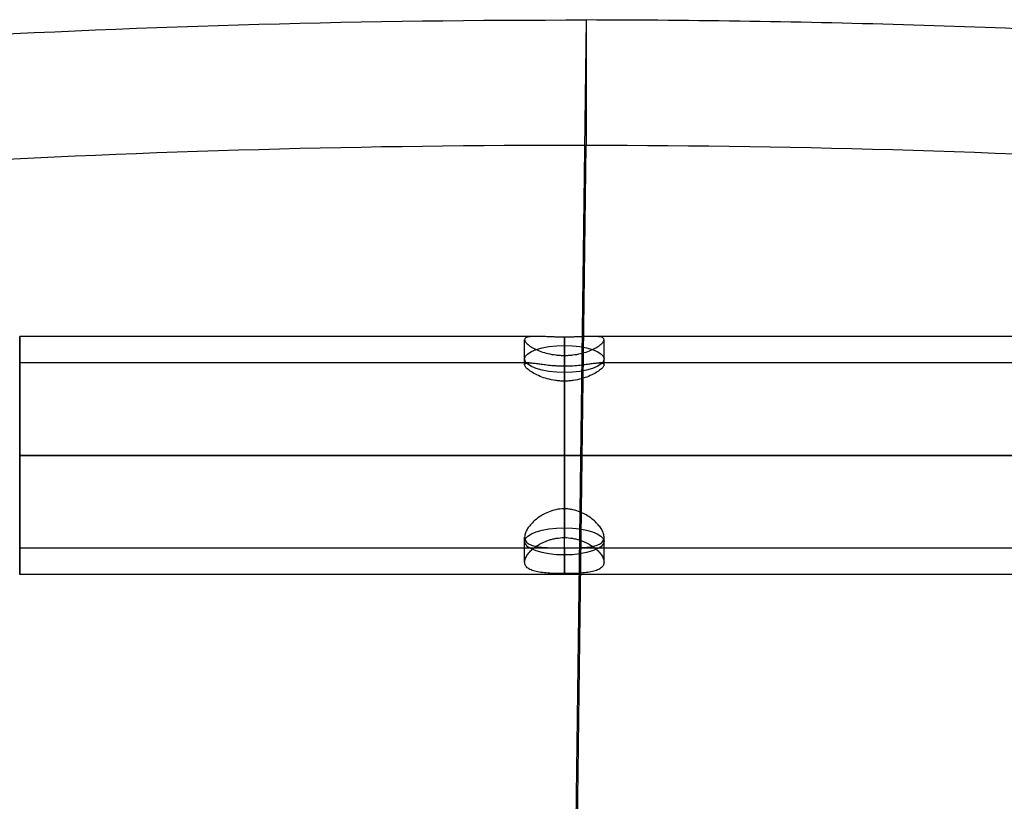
# Model space of a CAD drawing. Header units: millimetres. Extents: x -312 to 352, y -263 to 368.
# Tile 37 of 40: x -21 to 53, y 309 to 368. Entities that reach past the tile are written whole.
import ezdxf

# ---------------------------------------------------------------- set-up
doc = ezdxf.new("R2010")
doc.units = ezdxf.units.MM
doc.header["$MEASUREMENT"] = 0
doc.layers.add('Lean 4', color=7, linetype='Continuous', true_color=0xac69b9)
doc.layers.add('Legs', color=7, linetype='Continuous', true_color=0x5b5aa2)

msp = doc.modelspace()

# ---------------------------------------------------------------- linework, layer by layer
at = {"layer": 'Lean 4'}
for p, q in [((21.648, 367.898, 685.241), (20.872, 307.33, 509.339)), ((21.648, 367.898, 685.241), (20.872, 307.33, 509.339)), ((21.648, 367.898, 685.241), (21.648, 358.442, 688.497)), ((19.98, 228.216, 310.293), (21.648, 358.442, 688.497)), ((19.98, 228.216, 310.293), (21.648, 358.442, 688.497))]:
    msp.add_line(p, q, dxfattribs=at)
for points, knots in [([(-173.534, 345.818, 668.163), (-157.708, 349.452, 671.046), (-141.738, 352.659, 673.571), (-109.506, 358.19, 677.902), (-93.282, 360.507, 679.702), (-60.623, 364.224, 682.564), (-44.23, 365.619, 683.624), (-11.323, 367.468, 684.995), (5.159, 367.92, 685.306), (21.648, 367.898, 685.241)], [-0.3930221, -0.3930221, -0.3930221, -0.3930221, -0.3440483, -0.3440483, -0.2950627, -0.2950627, -0.2460733, -0.2460733, -0.197109, -0.197109, -0.197109, -0.197109]), ([(-173.534, 345.818, 668.163), (-157.708, 349.452, 671.046), (-141.738, 352.659, 673.571), (-109.506, 358.19, 677.902), (-93.282, 360.507, 679.702), (-60.623, 364.224, 682.564), (-44.23, 365.619, 683.624), (-11.323, 367.468, 684.995), (5.159, 367.92, 685.306), (21.648, 367.898, 685.241)], [-0.3930221, -0.3930221, -0.3930221, -0.3930221, -0.3440483, -0.3440483, -0.2950627, -0.2950627, -0.2460733, -0.2460733, -0.197109, -0.197109, -0.197109, -0.197109]), ([(216.629, 345.288, 666.624), (208.733, 347.127, 668.127), (200.803, 348.858, 669.542), (184.865, 352.104, 672.192), (176.858, 353.619, 673.428), (160.769, 356.428, 675.72), (152.686, 357.722, 676.776), (136.481, 360.081, 678.703), (128.358, 361.146, 679.575), (103.883, 364.001, 681.916), (87.504, 365.44, 683.104), (62.861, 366.893, 684.326), (54.632, 367.259, 684.641), (38.154, 367.756, 685.082), (29.906, 367.886, 685.208), (21.648, 367.898, 685.241)], [0, 0, 0, 0, 0.0246134, 0.0246134, 0.0492571, 0.0492571, 0.073933, 0.073933, 0.0985428, 0.0985428, 0.147812, 0.147812, 0.1724637, 0.1724637, 0.197109, 0.197109, 0.197109, 0.197109]), ([(216.629, 345.288, 666.624), (208.733, 347.127, 668.127), (200.803, 348.858, 669.542), (184.865, 352.104, 672.192), (176.858, 353.619, 673.428), (160.769, 356.428, 675.72), (152.686, 357.722, 676.776), (136.481, 360.081, 678.703), (128.358, 361.146, 679.575), (103.883, 364.001, 681.916), (87.504, 365.44, 683.104), (62.861, 366.893, 684.326), (54.632, 367.259, 684.641), (38.154, 367.756, 685.082), (29.906, 367.886, 685.208), (21.648, 367.898, 685.241)], [0, 0, 0, 0, 0.0246134, 0.0246134, 0.0492571, 0.0492571, 0.073933, 0.073933, 0.0985428, 0.0985428, 0.147812, 0.147812, 0.1724637, 0.1724637, 0.197109, 0.197109, 0.197109, 0.197109]), ([(-173.534, 336.244, 671.459), (-157.713, 339.897, 674.334), (-141.749, 343.12, 676.853), (-109.524, 348.68, 681.173), (-93.302, 351.01, 682.969), (-60.641, 354.748, 685.826), (-44.244, 356.15, 686.883), (-11.325, 358.01, 688.252), (5.151, 358.465, 688.562), (21.648, 358.442, 688.497)], [0, 0, 0, 0, 0.0492607, 0.0492607, 0.0985412, 0.0985412, 0.1478371, 0.1478371, 0.1971203, 0.1971203, 0.1971203, 0.1971203]), ([(-173.534, 336.244, 671.459), (-157.713, 339.897, 674.334), (-141.749, 343.12, 676.853), (-109.524, 348.68, 681.173), (-93.302, 351.01, 682.969), (-60.641, 354.748, 685.826), (-44.244, 356.15, 686.883), (-11.325, 358.01, 688.252), (5.151, 358.465, 688.562), (21.648, 358.442, 688.497)], [0, 0, 0, 0, 0.0492607, 0.0492607, 0.0985412, 0.0985412, 0.1478371, 0.1478371, 0.1971203, 0.1971203, 0.1971203, 0.1971203]), ([(21.648, 358.442, 688.497), (38.138, 358.42, 688.432), (54.616, 357.921, 687.992), (87.506, 355.972, 686.364), (103.886, 354.526, 685.178), (136.51, 350.701, 682.065), (152.712, 348.327, 680.141), (184.894, 342.679, 675.567), (200.836, 339.412, 672.921), (216.629, 335.714, 669.92)], [0.1971203, 0.1971203, 0.1971203, 0.1971203, 0.2460879, 0.2460879, 0.2950784, 0.2950784, 0.3440675, 0.3440675, 0.3930536, 0.3930536, 0.3930536, 0.3930536]), ([(21.648, 358.442, 688.497), (38.138, 358.42, 688.432), (54.616, 357.921, 687.992), (87.506, 355.972, 686.364), (103.886, 354.526, 685.178), (136.51, 350.701, 682.065), (152.712, 348.327, 680.141), (184.894, 342.679, 675.567), (200.836, 339.412, 672.921), (216.629, 335.714, 669.92)], [0.1971203, 0.1971203, 0.1971203, 0.1971203, 0.2460879, 0.2460879, 0.2950784, 0.2950784, 0.3440675, 0.3440675, 0.3930536, 0.3930536, 0.3930536, 0.3930536])]:
    msp.add_open_spline(points, degree=3, knots=knots, dxfattribs=at)
at = {"layer": 'Legs'}
for p, q in [((-21.162, 341.983, 563.158), (-21.162, 343.983, 563.158)), ((17.836, 343.983, 563.158), (-21.162, 343.983, 563.158)), ((-21.162, 343.983, 563.158), (-21.162, 341.983, 563.158)), ((20, 341.749, 564.952), (20, 343.927, 564.16)), ((20, 341.749, 564.952), (20, 343.927, 564.16)), ((61.181, 343.983, 563.158), (22.164, 343.983, 563.158)), ((17, 341.835, 561.728), (17, 343.73, 561.039)), ((23, 341.835, 561.728), (23, 343.73, 561.039)), ((20, 342.544, 558.278), (20, 340.602, 558.985)), ((20, 342.544, 558.278), (20, 340.602, 558.985)), ((17.344, 341.983, 563.158), (-21.162, 341.983, 563.158)), ((61.181, 341.983, 563.158), (22.656, 341.983, 563.158)), ((-21.162, 334.983, 554.158), (-21.162, 334.983, 556.158)), ((61.181, 334.983, 554.158), (-21.162, 334.983, 554.158)), ((-21.162, 334.983, 572.158), (61.181, 334.983, 572.158)), ((-21.162, 334.983, 556.158), (61.181, 334.983, 556.158)), ((61.181, 334.983, 570.158), (-21.162, 334.983, 570.158)), ((-21.162, 334.983, 556.158), (61.181, 334.983, 556.158)), ((61.181, 334.983, 570.158), (-21.162, 334.983, 570.158)), ((61.181, 334.983, 554.158), (-21.162, 334.983, 554.158)), ((-21.162, 334.983, 572.158), (61.181, 334.983, 572.158)), ((-21.162, 334.983, 554.158), (-21.162, 334.983, 556.158)), ((-21.162, 334.983, 570.158), (-21.162, 334.983, 572.158)), ((20, 328.775, 569.675), (20, 330.953, 568.882)), ((20, 328.775, 569.675), (20, 330.953, 568.882)), ((17, 326.92, 567.157), (17, 328.814, 566.468)), ((23, 326.92, 567.157), (23, 328.814, 566.468)), ((61.181, 327.983, 563.158), (-21.162, 327.983, 563.158)), ((-21.162, 327.983, 563.158), (-21.162, 325.983, 563.158)), ((20, 327.995, 563.573), (20, 326.053, 564.28)), ((20, 327.995, 563.573), (20, 326.053, 564.28)), ((61.181, 325.983, 563.158), (-21.162, 325.983, 563.158))]:
    msp.add_line(p, q, dxfattribs=at)
at = {"layer": 'Legs', "extrusion": (1, 3.49148e-15, 0)}
for start, end in [(270, 90), (270, 90), (90, 270), (90, 270)]:
    msp.add_arc((334.983, 563.158, -21.162), 9, start, end, dxfattribs=at)
at = {"layer": 'Legs', "extrusion": (1, 0, 0)}
for radius, start, end in [(9, 6.3877, 90), (9, 270, 327.16051), (7, 14.84976, 90), (7, 270, 323.39857), (7, 176.60142, 270), (7, 90, 125.15024), (9, 172.83949, 270), (9, 90, 133.6123)]:
    msp.add_arc((334.983, 563.158, 20.009), radius, start, end, dxfattribs=at)
at = {"layer": 'Legs', "extrusion": (-3.55271e-15, 0.939693, -0.34202)}
for centre in [(-20, 644.767, 129.566), (-20, 644.767, 114.895)]:
    msp.add_arc(centre, 3, 270, 90, dxfattribs=at)
at = {"layer": 'Legs', "extrusion": (-7.10543e-15, 0.939693, -0.34202)}
for centre in [(-20, 644.767, 129.566), (-20, 644.767, 114.895)]:
    msp.add_arc(centre, 3, 90, 270, dxfattribs=at)
at = {"layer": 'Legs', "extrusion": (1, 2.47642e-15, 0)}
msp.add_arc((334.983, 563.158, -21.162), 7, 270, 90, dxfattribs=at)
msp.add_arc((334.983, 563.158, -21.162), 7, 270, 90, dxfattribs=at)
at = {"layer": 'Legs', "extrusion": (1, 4.50654e-15, 0)}
msp.add_arc((334.983, 563.158, -21.162), 7, 90, 270, dxfattribs=at)
msp.add_arc((334.983, 563.158, -21.162), 7, 90, 270, dxfattribs=at)
at = {"layer": 'Legs'}
for points, knots in [([(20, 343.927, 564.16), (19.785, 343.927, 564.16), (19.577, 343.93, 564.134), (19.275, 343.937, 564.063), (19.177, 343.94, 564.034), (18.988, 343.946, 563.967), (18.897, 343.95, 563.929), (18.725, 343.956, 563.848), (18.642, 343.96, 563.804), (18.484, 343.966, 563.709), (18.408, 343.969, 563.659), (18.189, 343.977, 563.501), (18.055, 343.981, 563.385), (17.81, 343.983, 563.136), (17.699, 343.982, 563.003), (17.496, 343.973, 562.718), (17.406, 343.965, 562.568), (17.249, 343.938, 562.25), (17.182, 343.92, 562.082), (17.076, 343.87, 561.727), (17.037, 343.838, 561.541), (17.006, 343.779, 561.251), (17.001, 343.757, 561.153), (17, 343.709, 560.955), (17.004, 343.683, 560.854), (17.025, 343.627, 560.652), (17.041, 343.597, 560.551), (17.084, 343.535, 560.353), (17.11, 343.502, 560.256), (17.175, 343.435, 560.065), (17.214, 343.4, 559.97), (17.3, 343.328, 559.788), (17.349, 343.292, 559.7), (17.508, 343.183, 559.446), (17.633, 343.111, 559.291), (17.911, 342.972, 559.013), (18.064, 342.907, 558.889), (18.397, 342.787, 558.674), (18.576, 342.733, 558.583), (18.959, 342.642, 558.432), (19.16, 342.606, 558.375), (19.467, 342.57, 558.317), (19.571, 342.56, 558.303), (19.783, 342.548, 558.283), (19.891, 342.544, 558.278), (20, 342.544, 558.278)], [-0.018960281, -0.018960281, -0.018960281, -0.018960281, -0.018370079, -0.018370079, -0.018074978, -0.018074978, -0.017779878, -0.017779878, -0.017483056, -0.017483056, -0.017186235, -0.017186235, -0.016592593, -0.016592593, -0.015998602, -0.015998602, -0.01540461, -0.01540461, -0.014814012, -0.014814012, -0.014223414, -0.014223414, -0.013929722, -0.013929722, -0.013636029, -0.013636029, -0.013342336, -0.013342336, -0.013048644, -0.013048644, -0.012753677, -0.012753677, -0.012458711, -0.012458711, -0.011868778, -0.011868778, -0.01127649, -0.01127649, -0.010684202, -0.010684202, -0.010082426, -0.010082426, -0.009781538, -0.009781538, -0.009480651, -0.009480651, -0.009480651, -0.009480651]), ([(20, 343.927, 564.16), (19.785, 343.927, 564.16), (19.577, 343.93, 564.134), (19.275, 343.937, 564.063), (19.177, 343.94, 564.034), (18.988, 343.946, 563.967), (18.897, 343.95, 563.929), (18.725, 343.956, 563.848), (18.642, 343.96, 563.804), (18.484, 343.966, 563.709), (18.408, 343.969, 563.659), (18.189, 343.977, 563.501), (18.055, 343.981, 563.385), (17.81, 343.983, 563.136), (17.699, 343.982, 563.003), (17.496, 343.973, 562.718), (17.406, 343.965, 562.568), (17.249, 343.938, 562.25), (17.182, 343.92, 562.082), (17.076, 343.87, 561.727), (17.037, 343.838, 561.541), (17.006, 343.779, 561.251), (17.001, 343.757, 561.153), (17, 343.709, 560.955), (17.004, 343.683, 560.854), (17.025, 343.627, 560.652), (17.041, 343.597, 560.551), (17.084, 343.535, 560.353), (17.11, 343.502, 560.256), (17.175, 343.435, 560.065), (17.214, 343.4, 559.97), (17.3, 343.328, 559.788), (17.349, 343.292, 559.7), (17.508, 343.183, 559.446), (17.633, 343.111, 559.291), (17.911, 342.972, 559.013), (18.064, 342.907, 558.889), (18.397, 342.787, 558.674), (18.576, 342.733, 558.583), (18.959, 342.642, 558.432), (19.16, 342.606, 558.375), (19.467, 342.57, 558.317), (19.571, 342.56, 558.303), (19.783, 342.548, 558.283), (19.891, 342.544, 558.278), (20, 342.544, 558.278)], [-0.018960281, -0.018960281, -0.018960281, -0.018960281, -0.018370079, -0.018370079, -0.018074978, -0.018074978, -0.017779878, -0.017779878, -0.017483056, -0.017483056, -0.017186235, -0.017186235, -0.016592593, -0.016592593, -0.015998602, -0.015998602, -0.01540461, -0.01540461, -0.014814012, -0.014814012, -0.014223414, -0.014223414, -0.013929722, -0.013929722, -0.013636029, -0.013636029, -0.013342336, -0.013342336, -0.013048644, -0.013048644, -0.012753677, -0.012753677, -0.012458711, -0.012458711, -0.011868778, -0.011868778, -0.01127649, -0.01127649, -0.010684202, -0.010684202, -0.010082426, -0.010082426, -0.009781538, -0.009781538, -0.009480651, -0.009480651, -0.009480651, -0.009480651]), ([(20, 342.544, 558.278), (20.109, 342.544, 558.278), (20.217, 342.548, 558.283), (20.428, 342.56, 558.303), (20.532, 342.57, 558.317), (20.84, 342.606, 558.375), (21.04, 342.642, 558.432), (21.423, 342.733, 558.582), (21.602, 342.787, 558.674), (21.935, 342.907, 558.889), (22.089, 342.972, 559.013), (22.367, 343.111, 559.29), (22.491, 343.183, 559.445), (22.65, 343.291, 559.697), (22.698, 343.327, 559.785), (22.786, 343.399, 559.968), (22.824, 343.434, 560.063), (22.889, 343.502, 560.255), (22.916, 343.535, 560.352), (22.959, 343.597, 560.55), (22.975, 343.627, 560.651), (22.996, 343.683, 560.853), (23, 343.709, 560.954), (22.999, 343.757, 561.153), (22.994, 343.779, 561.251), (22.963, 343.838, 561.539), (22.925, 343.87, 561.725), (22.819, 343.92, 562.08), (22.751, 343.938, 562.249), (22.594, 343.965, 562.568), (22.504, 343.973, 562.718), (22.302, 343.982, 563.002), (22.19, 343.983, 563.135), (21.945, 343.981, 563.385), (21.812, 343.977, 563.5), (21.592, 343.969, 563.659), (21.516, 343.966, 563.709), (21.358, 343.96, 563.804), (21.275, 343.956, 563.848), (21.102, 343.95, 563.93), (21.012, 343.946, 563.967), (20.823, 343.94, 564.034), (20.725, 343.937, 564.063), (20.423, 343.93, 564.134), (20.215, 343.927, 564.16), (20, 343.927, 564.16)], [-0.009480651, -0.009480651, -0.009480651, -0.009480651, -0.009179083, -0.009179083, -0.008877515, -0.008877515, -0.00827438, -0.00827438, -0.007680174, -0.007680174, -0.007085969, -0.007085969, -0.006491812, -0.006491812, -0.006194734, -0.006194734, -0.005897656, -0.005897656, -0.005602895, -0.005602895, -0.005308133, -0.005308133, -0.005013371, -0.005013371, -0.00471861, -0.00471861, -0.004127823, -0.004127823, -0.003537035, -0.003537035, -0.002946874, -0.002946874, -0.002356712, -0.002356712, -0.00176536, -0.00176536, -0.001469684, -0.001469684, -0.001174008, -0.001174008, -0.000880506, -0.000880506, -0.000587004, -0.000587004, 0, 0, 0, 0]), ([(20, 342.544, 558.278), (20.109, 342.544, 558.278), (20.217, 342.548, 558.283), (20.428, 342.56, 558.303), (20.532, 342.57, 558.317), (20.84, 342.606, 558.375), (21.04, 342.642, 558.432), (21.423, 342.733, 558.582), (21.602, 342.787, 558.674), (21.935, 342.907, 558.889), (22.089, 342.972, 559.013), (22.367, 343.111, 559.29), (22.491, 343.183, 559.445), (22.65, 343.291, 559.697), (22.698, 343.327, 559.785), (22.786, 343.399, 559.968), (22.824, 343.434, 560.063), (22.889, 343.502, 560.255), (22.916, 343.535, 560.352), (22.959, 343.597, 560.55), (22.975, 343.627, 560.651), (22.996, 343.683, 560.853), (23, 343.709, 560.954), (22.999, 343.757, 561.153), (22.994, 343.779, 561.251), (22.963, 343.838, 561.539), (22.925, 343.87, 561.725), (22.819, 343.92, 562.08), (22.751, 343.938, 562.249), (22.594, 343.965, 562.568), (22.504, 343.973, 562.718), (22.302, 343.982, 563.002), (22.19, 343.983, 563.135), (21.945, 343.981, 563.385), (21.812, 343.977, 563.5), (21.592, 343.969, 563.659), (21.516, 343.966, 563.709), (21.358, 343.96, 563.804), (21.275, 343.956, 563.848), (21.102, 343.95, 563.93), (21.012, 343.946, 563.967), (20.823, 343.94, 564.034), (20.725, 343.937, 564.063), (20.423, 343.93, 564.134), (20.215, 343.927, 564.16), (20, 343.927, 564.16)], [-0.009480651, -0.009480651, -0.009480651, -0.009480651, -0.009179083, -0.009179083, -0.008877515, -0.008877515, -0.00827438, -0.00827438, -0.007680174, -0.007680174, -0.007085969, -0.007085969, -0.006491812, -0.006491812, -0.006194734, -0.006194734, -0.005897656, -0.005897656, -0.005602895, -0.005602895, -0.005308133, -0.005308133, -0.005013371, -0.005013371, -0.00471861, -0.00471861, -0.004127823, -0.004127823, -0.003537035, -0.003537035, -0.002946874, -0.002946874, -0.002356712, -0.002356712, -0.00176536, -0.00176536, -0.001469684, -0.001469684, -0.001174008, -0.001174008, -0.000880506, -0.000880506, -0.000587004, -0.000587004, 0, 0, 0, 0]), ([(20, 340.602, 558.985), (19.884, 340.602, 558.985), (19.771, 340.606, 558.99), (19.548, 340.622, 559.012), (19.438, 340.634, 559.027), (19.116, 340.679, 559.089), (18.908, 340.723, 559.151), (18.517, 340.83, 559.31), (18.335, 340.893, 559.406), (17.998, 341.031, 559.632), (17.844, 341.106, 559.762), (17.565, 341.261, 560.058), (17.441, 341.341, 560.224), (17.286, 341.459, 560.499), (17.239, 341.497, 560.596), (17.158, 341.572, 560.795), (17.124, 341.608, 560.896), (17.068, 341.674, 561.101), (17.046, 341.706, 561.207), (17.015, 341.764, 561.418), (17.005, 341.79, 561.523), (16.995, 341.86, 561.835), (17.01, 341.895, 562.038), (17.058, 341.933, 562.324), (17.078, 341.944, 562.416), (17.124, 341.96, 562.595), (17.15, 341.967, 562.682), (17.209, 341.976, 562.85), (17.24, 341.979, 562.931), (17.31, 341.983, 563.091), (17.347, 341.983, 563.168), (17.467, 341.98, 563.395), (17.557, 341.974, 563.538), (17.752, 341.954, 563.806), (17.857, 341.941, 563.93), (18.085, 341.911, 564.164), (18.21, 341.894, 564.275), (18.415, 341.866, 564.429), (18.486, 341.857, 564.478), (18.636, 341.838, 564.572), (18.715, 341.829, 564.617), (18.961, 341.802, 564.742), (19.145, 341.784, 564.815), (19.449, 341.764, 564.894), (19.555, 341.759, 564.916), (19.773, 341.751, 564.945), (19.886, 341.749, 564.952), (20, 341.749, 564.952)], [0.009555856, 0.009555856, 0.009555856, 0.009555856, 0.009860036, 0.009860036, 0.010164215, 0.010164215, 0.010772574, 0.010772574, 0.011374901, 0.011374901, 0.011977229, 0.011977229, 0.012575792, 0.012575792, 0.012875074, 0.012875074, 0.013174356, 0.013174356, 0.01347137, 0.01347137, 0.013768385, 0.013768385, 0.014362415, 0.014362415, 0.014658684, 0.014658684, 0.014954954, 0.014954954, 0.015251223, 0.015251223, 0.015547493, 0.015547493, 0.016134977, 0.016134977, 0.016722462, 0.016722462, 0.017319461, 0.017319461, 0.01761796, 0.01761796, 0.01791646, 0.01791646, 0.018508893, 0.018508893, 0.01880511, 0.01880511, 0.019101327, 0.019101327, 0.019101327, 0.019101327]), ([(20, 340.602, 558.985), (19.884, 340.602, 558.985), (19.771, 340.606, 558.99), (19.548, 340.622, 559.012), (19.438, 340.634, 559.027), (19.116, 340.679, 559.089), (18.908, 340.723, 559.151), (18.517, 340.83, 559.31), (18.335, 340.893, 559.406), (17.998, 341.031, 559.632), (17.844, 341.106, 559.762), (17.565, 341.261, 560.058), (17.441, 341.341, 560.224), (17.286, 341.459, 560.499), (17.239, 341.497, 560.596), (17.158, 341.572, 560.795), (17.124, 341.608, 560.896), (17.068, 341.674, 561.101), (17.046, 341.706, 561.207), (17.015, 341.764, 561.418), (17.005, 341.79, 561.523), (16.995, 341.86, 561.835), (17.01, 341.895, 562.038), (17.058, 341.933, 562.324), (17.078, 341.944, 562.416), (17.124, 341.96, 562.595), (17.15, 341.967, 562.682), (17.209, 341.976, 562.85), (17.24, 341.979, 562.931), (17.31, 341.983, 563.091), (17.347, 341.983, 563.168), (17.467, 341.98, 563.395), (17.557, 341.974, 563.538), (17.752, 341.954, 563.806), (17.857, 341.941, 563.93), (18.085, 341.911, 564.164), (18.21, 341.894, 564.275), (18.415, 341.866, 564.429), (18.486, 341.857, 564.478), (18.636, 341.838, 564.572), (18.715, 341.829, 564.617), (18.961, 341.802, 564.742), (19.145, 341.784, 564.815), (19.449, 341.764, 564.894), (19.555, 341.759, 564.916), (19.773, 341.751, 564.945), (19.886, 341.749, 564.952), (20, 341.749, 564.952)], [0.009555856, 0.009555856, 0.009555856, 0.009555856, 0.009860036, 0.009860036, 0.010164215, 0.010164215, 0.010772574, 0.010772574, 0.011374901, 0.011374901, 0.011977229, 0.011977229, 0.012575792, 0.012575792, 0.012875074, 0.012875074, 0.013174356, 0.013174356, 0.01347137, 0.01347137, 0.013768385, 0.013768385, 0.014362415, 0.014362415, 0.014658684, 0.014658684, 0.014954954, 0.014954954, 0.015251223, 0.015251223, 0.015547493, 0.015547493, 0.016134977, 0.016134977, 0.016722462, 0.016722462, 0.017319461, 0.017319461, 0.01761796, 0.01761796, 0.01791646, 0.01791646, 0.018508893, 0.018508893, 0.01880511, 0.01880511, 0.019101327, 0.019101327, 0.019101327, 0.019101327]), ([(20, 341.749, 564.952), (20.228, 341.749, 564.952), (20.444, 341.757, 564.922), (20.851, 341.784, 564.817), (21.037, 341.802, 564.742), (21.367, 341.838, 564.576), (21.519, 341.858, 564.478), (21.791, 341.894, 564.274), (21.915, 341.911, 564.164), (22.143, 341.941, 563.93), (22.248, 341.954, 563.806), (22.443, 341.974, 563.538), (22.532, 341.98, 563.396), (22.652, 341.983, 563.17), (22.689, 341.983, 563.093), (22.758, 341.979, 562.935), (22.79, 341.976, 562.853), (22.85, 341.967, 562.683), (22.876, 341.96, 562.595), (22.923, 341.944, 562.414), (22.942, 341.933, 562.323), (22.99, 341.895, 562.039), (23.005, 341.86, 561.839), (22.995, 341.79, 561.526), (22.986, 341.764, 561.42), (22.954, 341.706, 561.208), (22.932, 341.675, 561.103), (22.877, 341.608, 560.897), (22.843, 341.573, 560.796), (22.761, 341.498, 560.596), (22.714, 341.459, 560.5), (22.559, 341.341, 560.225), (22.435, 341.261, 560.059), (22.157, 341.106, 559.763), (22.002, 341.031, 559.633), (21.666, 340.894, 559.406), (21.484, 340.831, 559.31), (21.093, 340.723, 559.151), (20.884, 340.679, 559.09), (20.562, 340.634, 559.027), (20.453, 340.622, 559.012), (20.229, 340.606, 558.99), (20.116, 340.602, 558.985), (20, 340.602, 558.985)], [0, 0, 0, 0, 0.000591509, 0.000591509, 0.001183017, 0.001183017, 0.001777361, 0.001777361, 0.002371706, 0.002371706, 0.002961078, 0.002961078, 0.00355045, 0.00355045, 0.00384608, 0.00384608, 0.004141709, 0.004141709, 0.004437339, 0.004437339, 0.004732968, 0.004732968, 0.005328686, 0.005328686, 0.005626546, 0.005626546, 0.005924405, 0.005924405, 0.006224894, 0.006224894, 0.006525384, 0.006525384, 0.007126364, 0.007126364, 0.007730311, 0.007730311, 0.008334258, 0.008334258, 0.008945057, 0.008945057, 0.009250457, 0.009250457, 0.009555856, 0.009555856, 0.009555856, 0.009555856]), ([(20, 341.749, 564.952), (20.228, 341.749, 564.952), (20.444, 341.757, 564.922), (20.851, 341.784, 564.817), (21.037, 341.802, 564.742), (21.367, 341.838, 564.576), (21.519, 341.858, 564.478), (21.791, 341.894, 564.274), (21.915, 341.911, 564.164), (22.143, 341.941, 563.93), (22.248, 341.954, 563.806), (22.443, 341.974, 563.538), (22.532, 341.98, 563.396), (22.652, 341.983, 563.17), (22.689, 341.983, 563.093), (22.758, 341.979, 562.935), (22.79, 341.976, 562.853), (22.85, 341.967, 562.683), (22.876, 341.96, 562.595), (22.923, 341.944, 562.414), (22.942, 341.933, 562.323), (22.99, 341.895, 562.039), (23.005, 341.86, 561.839), (22.995, 341.79, 561.526), (22.986, 341.764, 561.42), (22.954, 341.706, 561.208), (22.932, 341.675, 561.103), (22.877, 341.608, 560.897), (22.843, 341.573, 560.796), (22.761, 341.498, 560.596), (22.714, 341.459, 560.5), (22.559, 341.341, 560.225), (22.435, 341.261, 560.059), (22.157, 341.106, 559.763), (22.002, 341.031, 559.633), (21.666, 340.894, 559.406), (21.484, 340.831, 559.31), (21.093, 340.723, 559.151), (20.884, 340.679, 559.09), (20.562, 340.634, 559.027), (20.453, 340.622, 559.012), (20.229, 340.606, 558.99), (20.116, 340.602, 558.985), (20, 340.602, 558.985)], [0, 0, 0, 0, 0.000591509, 0.000591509, 0.001183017, 0.001183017, 0.001777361, 0.001777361, 0.002371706, 0.002371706, 0.002961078, 0.002961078, 0.00355045, 0.00355045, 0.00384608, 0.00384608, 0.004141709, 0.004141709, 0.004437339, 0.004437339, 0.004732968, 0.004732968, 0.005328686, 0.005328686, 0.005626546, 0.005626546, 0.005924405, 0.005924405, 0.006224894, 0.006224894, 0.006525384, 0.006525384, 0.007126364, 0.007126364, 0.007730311, 0.007730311, 0.008334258, 0.008334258, 0.008945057, 0.008945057, 0.009250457, 0.009250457, 0.009555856, 0.009555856, 0.009555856, 0.009555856]), ([(20, 330.953, 568.882), (19.772, 330.953, 568.882), (19.556, 330.927, 568.864), (19.149, 330.839, 568.8), (18.963, 330.777, 568.755), (18.633, 330.642, 568.651), (18.481, 330.564, 568.589), (18.209, 330.405, 568.455), (18.085, 330.322, 568.382), (17.857, 330.148, 568.222), (17.752, 330.059, 568.135), (17.557, 329.872, 567.943), (17.468, 329.775, 567.838), (17.348, 329.628, 567.667), (17.311, 329.578, 567.608), (17.242, 329.479, 567.484), (17.21, 329.429, 567.42), (17.15, 329.327, 567.283), (17.124, 329.275, 567.212), (17.077, 329.172, 567.063), (17.058, 329.121, 566.986), (17.01, 328.968, 566.744), (16.995, 328.866, 566.568), (17.005, 328.718, 566.283), (17.014, 328.67, 566.185), (17.046, 328.578, 565.986), (17.068, 328.535, 565.885), (17.123, 328.454, 565.685), (17.157, 328.416, 565.585), (17.239, 328.345, 565.384), (17.286, 328.313, 565.285), (17.441, 328.226, 564.999), (17.565, 328.181, 564.82), (17.843, 328.109, 564.493), (17.998, 328.083, 564.346), (18.334, 328.043, 564.084), (18.516, 328.029, 563.969), (18.907, 328.009, 563.778), (19.116, 328.004, 563.703), (19.438, 327.998, 563.626), (19.547, 327.997, 563.607), (19.771, 327.995, 563.58), (19.884, 327.995, 563.573), (20, 327.995, 563.573)], [0, 0, 0, 0, 0.000591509, 0.000591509, 0.001183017, 0.001183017, 0.001777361, 0.001777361, 0.002371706, 0.002371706, 0.002961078, 0.002961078, 0.00355045, 0.00355045, 0.00384608, 0.00384608, 0.004141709, 0.004141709, 0.004437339, 0.004437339, 0.004732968, 0.004732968, 0.005328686, 0.005328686, 0.005626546, 0.005626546, 0.005924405, 0.005924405, 0.006224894, 0.006224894, 0.006525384, 0.006525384, 0.007126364, 0.007126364, 0.007730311, 0.007730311, 0.008334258, 0.008334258, 0.008945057, 0.008945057, 0.009250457, 0.009250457, 0.009555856, 0.009555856, 0.009555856, 0.009555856]), ([(20, 330.953, 568.882), (19.772, 330.953, 568.882), (19.556, 330.927, 568.864), (19.149, 330.839, 568.8), (18.963, 330.777, 568.755), (18.633, 330.642, 568.651), (18.481, 330.564, 568.589), (18.209, 330.405, 568.455), (18.085, 330.322, 568.382), (17.857, 330.148, 568.222), (17.752, 330.059, 568.135), (17.557, 329.872, 567.943), (17.468, 329.775, 567.838), (17.348, 329.628, 567.667), (17.311, 329.578, 567.608), (17.242, 329.479, 567.484), (17.21, 329.429, 567.42), (17.15, 329.327, 567.283), (17.124, 329.275, 567.212), (17.077, 329.172, 567.063), (17.058, 329.121, 566.986), (17.01, 328.968, 566.744), (16.995, 328.866, 566.568), (17.005, 328.718, 566.283), (17.014, 328.67, 566.185), (17.046, 328.578, 565.986), (17.068, 328.535, 565.885), (17.123, 328.454, 565.685), (17.157, 328.416, 565.585), (17.239, 328.345, 565.384), (17.286, 328.313, 565.285), (17.441, 328.226, 564.999), (17.565, 328.181, 564.82), (17.843, 328.109, 564.493), (17.998, 328.083, 564.346), (18.334, 328.043, 564.084), (18.516, 328.029, 563.969), (18.907, 328.009, 563.778), (19.116, 328.004, 563.703), (19.438, 327.998, 563.626), (19.547, 327.997, 563.607), (19.771, 327.995, 563.58), (19.884, 327.995, 563.573), (20, 327.995, 563.573)], [0, 0, 0, 0, 0.000591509, 0.000591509, 0.001183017, 0.001183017, 0.001777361, 0.001777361, 0.002371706, 0.002371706, 0.002961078, 0.002961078, 0.00355045, 0.00355045, 0.00384608, 0.00384608, 0.004141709, 0.004141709, 0.004437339, 0.004437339, 0.004732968, 0.004732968, 0.005328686, 0.005328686, 0.005626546, 0.005626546, 0.005924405, 0.005924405, 0.006224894, 0.006224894, 0.006525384, 0.006525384, 0.007126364, 0.007126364, 0.007730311, 0.007730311, 0.008334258, 0.008334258, 0.008945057, 0.008945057, 0.009250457, 0.009250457, 0.009555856, 0.009555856, 0.009555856, 0.009555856]), ([(20, 327.995, 563.573), (20.116, 327.995, 563.573), (20.229, 327.995, 563.58), (20.452, 327.997, 563.607), (20.562, 327.998, 563.626), (20.884, 328.004, 563.703), (21.092, 328.009, 563.778), (21.483, 328.029, 563.969), (21.665, 328.043, 564.083), (22.002, 328.083, 564.345), (22.156, 328.109, 564.493), (22.435, 328.18, 564.819), (22.559, 328.226, 564.998), (22.714, 328.312, 565.284), (22.761, 328.345, 565.383), (22.842, 328.415, 565.584), (22.876, 328.453, 565.684), (22.932, 328.534, 565.884), (22.954, 328.578, 565.985), (22.985, 328.669, 566.184), (22.995, 328.717, 566.281), (23.005, 328.864, 566.566), (22.99, 328.967, 566.743), (22.942, 329.122, 566.987), (22.922, 329.173, 567.065), (22.876, 329.275, 567.212), (22.85, 329.326, 567.283), (22.791, 329.427, 567.418), (22.76, 329.477, 567.482), (22.69, 329.577, 567.606), (22.653, 329.627, 567.666), (22.533, 329.774, 567.838), (22.443, 329.871, 567.943), (22.248, 330.058, 568.135), (22.143, 330.148, 568.222), (21.915, 330.322, 568.382), (21.79, 330.406, 568.456), (21.585, 330.526, 568.556), (21.514, 330.565, 568.588), (21.364, 330.64, 568.648), (21.285, 330.675, 568.676), (21.039, 330.777, 568.754), (20.855, 330.837, 568.799), (20.551, 330.904, 568.847), (20.445, 330.922, 568.86), (20.227, 330.946, 568.877), (20.114, 330.953, 568.882), (20, 330.953, 568.882)], [0.009555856, 0.009555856, 0.009555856, 0.009555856, 0.009860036, 0.009860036, 0.010164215, 0.010164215, 0.010772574, 0.010772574, 0.011374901, 0.011374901, 0.011977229, 0.011977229, 0.012575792, 0.012575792, 0.012875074, 0.012875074, 0.013174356, 0.013174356, 0.01347137, 0.01347137, 0.013768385, 0.013768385, 0.014362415, 0.014362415, 0.014658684, 0.014658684, 0.014954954, 0.014954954, 0.015251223, 0.015251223, 0.015547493, 0.015547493, 0.016134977, 0.016134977, 0.016722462, 0.016722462, 0.017319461, 0.017319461, 0.01761796, 0.01761796, 0.01791646, 0.01791646, 0.018508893, 0.018508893, 0.01880511, 0.01880511, 0.019101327, 0.019101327, 0.019101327, 0.019101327]), ([(20, 327.995, 563.573), (20.116, 327.995, 563.573), (20.229, 327.995, 563.58), (20.452, 327.997, 563.607), (20.562, 327.998, 563.626), (20.884, 328.004, 563.703), (21.092, 328.009, 563.778), (21.483, 328.029, 563.969), (21.665, 328.043, 564.083), (22.002, 328.083, 564.345), (22.156, 328.109, 564.493), (22.435, 328.18, 564.819), (22.559, 328.226, 564.998), (22.714, 328.312, 565.284), (22.761, 328.345, 565.383), (22.842, 328.415, 565.584), (22.876, 328.453, 565.684), (22.932, 328.534, 565.884), (22.954, 328.578, 565.985), (22.985, 328.669, 566.184), (22.995, 328.717, 566.281), (23.005, 328.864, 566.566), (22.99, 328.967, 566.743), (22.942, 329.122, 566.987), (22.922, 329.173, 567.065), (22.876, 329.275, 567.212), (22.85, 329.326, 567.283), (22.791, 329.427, 567.418), (22.76, 329.477, 567.482), (22.69, 329.577, 567.606), (22.653, 329.627, 567.666), (22.533, 329.774, 567.838), (22.443, 329.871, 567.943), (22.248, 330.058, 568.135), (22.143, 330.148, 568.222), (21.915, 330.322, 568.382), (21.79, 330.406, 568.456), (21.585, 330.526, 568.556), (21.514, 330.565, 568.588), (21.364, 330.64, 568.648), (21.285, 330.675, 568.676), (21.039, 330.777, 568.754), (20.855, 330.837, 568.799), (20.551, 330.904, 568.847), (20.445, 330.922, 568.86), (20.227, 330.946, 568.877), (20.114, 330.953, 568.882), (20, 330.953, 568.882)], [0.009555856, 0.009555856, 0.009555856, 0.009555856, 0.009860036, 0.009860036, 0.010164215, 0.010164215, 0.010772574, 0.010772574, 0.011374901, 0.011374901, 0.011977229, 0.011977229, 0.012575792, 0.012575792, 0.012875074, 0.012875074, 0.013174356, 0.013174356, 0.01347137, 0.01347137, 0.013768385, 0.013768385, 0.014362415, 0.014362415, 0.014658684, 0.014658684, 0.014954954, 0.014954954, 0.015251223, 0.015251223, 0.015547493, 0.015547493, 0.016134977, 0.016134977, 0.016722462, 0.016722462, 0.017319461, 0.017319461, 0.01761796, 0.01761796, 0.01791646, 0.01791646, 0.018508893, 0.018508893, 0.01880511, 0.01880511, 0.019101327, 0.019101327, 0.019101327, 0.019101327]), ([(20, 326.053, 564.28), (19.891, 326.053, 564.28), (19.783, 326.054, 564.286), (19.572, 326.057, 564.309), (19.468, 326.059, 564.327), (19.16, 326.068, 564.394), (18.96, 326.077, 564.461), (18.577, 326.104, 564.635), (18.398, 326.122, 564.74), (18.065, 326.168, 564.981), (17.911, 326.197, 565.118), (17.633, 326.27, 565.42), (17.509, 326.314, 565.584), (17.35, 326.393, 565.848), (17.302, 326.422, 565.938), (17.214, 326.485, 566.124), (17.176, 326.519, 566.22), (17.111, 326.59, 566.41), (17.084, 326.628, 566.506), (17.041, 326.707, 566.698), (17.025, 326.749, 566.794), (17.004, 326.836, 566.985), (17, 326.881, 567.079), (17.001, 326.972, 567.262), (17.006, 327.018, 567.351), (17.037, 327.158, 567.61), (17.075, 327.254, 567.773), (17.181, 327.443, 568.077), (17.249, 327.538, 568.218), (17.406, 327.722, 568.479), (17.496, 327.813, 568.6), (17.698, 327.988, 568.824), (17.81, 328.073, 568.926), (18.055, 328.235, 569.115), (18.188, 328.313, 569.202), (18.408, 328.421, 569.318), (18.484, 328.455, 569.355), (18.642, 328.521, 569.423), (18.725, 328.552, 569.455), (18.898, 328.609, 569.513), (18.988, 328.636, 569.54), (19.177, 328.684, 569.587), (19.275, 328.705, 569.607), (19.577, 328.756, 569.657), (19.785, 328.775, 569.675), (20, 328.775, 569.675)], [-0.009480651, -0.009480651, -0.009480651, -0.009480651, -0.009179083, -0.009179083, -0.008877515, -0.008877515, -0.00827438, -0.00827438, -0.007680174, -0.007680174, -0.007085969, -0.007085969, -0.006491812, -0.006491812, -0.006194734, -0.006194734, -0.005897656, -0.005897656, -0.005602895, -0.005602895, -0.005308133, -0.005308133, -0.005013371, -0.005013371, -0.00471861, -0.00471861, -0.004127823, -0.004127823, -0.003537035, -0.003537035, -0.002946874, -0.002946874, -0.002356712, -0.002356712, -0.00176536, -0.00176536, -0.001469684, -0.001469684, -0.001174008, -0.001174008, -0.000880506, -0.000880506, -0.000587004, -0.000587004, 0, 0, 0, 0]), ([(20, 326.053, 564.28), (19.891, 326.053, 564.28), (19.783, 326.054, 564.286), (19.572, 326.057, 564.309), (19.468, 326.059, 564.327), (19.16, 326.068, 564.394), (18.96, 326.077, 564.461), (18.577, 326.104, 564.635), (18.398, 326.122, 564.74), (18.065, 326.168, 564.981), (17.911, 326.197, 565.118), (17.633, 326.27, 565.42), (17.509, 326.314, 565.584), (17.35, 326.393, 565.848), (17.302, 326.422, 565.938), (17.214, 326.485, 566.124), (17.176, 326.519, 566.22), (17.111, 326.59, 566.41), (17.084, 326.628, 566.506), (17.041, 326.707, 566.698), (17.025, 326.749, 566.794), (17.004, 326.836, 566.985), (17, 326.881, 567.079), (17.001, 326.972, 567.262), (17.006, 327.018, 567.351), (17.037, 327.158, 567.61), (17.075, 327.254, 567.773), (17.181, 327.443, 568.077), (17.249, 327.538, 568.218), (17.406, 327.722, 568.479), (17.496, 327.813, 568.6), (17.698, 327.988, 568.824), (17.81, 328.073, 568.926), (18.055, 328.235, 569.115), (18.188, 328.313, 569.202), (18.408, 328.421, 569.318), (18.484, 328.455, 569.355), (18.642, 328.521, 569.423), (18.725, 328.552, 569.455), (18.898, 328.609, 569.513), (18.988, 328.636, 569.54), (19.177, 328.684, 569.587), (19.275, 328.705, 569.607), (19.577, 328.756, 569.657), (19.785, 328.775, 569.675), (20, 328.775, 569.675)], [-0.009480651, -0.009480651, -0.009480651, -0.009480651, -0.009179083, -0.009179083, -0.008877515, -0.008877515, -0.00827438, -0.00827438, -0.007680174, -0.007680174, -0.007085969, -0.007085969, -0.006491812, -0.006491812, -0.006194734, -0.006194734, -0.005897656, -0.005897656, -0.005602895, -0.005602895, -0.005308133, -0.005308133, -0.005013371, -0.005013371, -0.00471861, -0.00471861, -0.004127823, -0.004127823, -0.003537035, -0.003537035, -0.002946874, -0.002946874, -0.002356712, -0.002356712, -0.00176536, -0.00176536, -0.001469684, -0.001469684, -0.001174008, -0.001174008, -0.000880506, -0.000880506, -0.000587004, -0.000587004, 0, 0, 0, 0]), ([(20, 328.775, 569.675), (20.215, 328.775, 569.675), (20.423, 328.756, 569.657), (20.725, 328.705, 569.607), (20.823, 328.684, 569.587), (21.012, 328.636, 569.54), (21.103, 328.609, 569.513), (21.275, 328.552, 569.455), (21.358, 328.521, 569.423), (21.516, 328.455, 569.355), (21.592, 328.421, 569.318), (21.811, 328.313, 569.202), (21.945, 328.236, 569.116), (22.19, 328.073, 568.927), (22.301, 327.988, 568.824), (22.504, 327.813, 568.6), (22.594, 327.722, 568.48), (22.751, 327.538, 568.219), (22.818, 327.444, 568.078), (22.924, 327.255, 567.775), (22.963, 327.159, 567.612), (22.994, 327.019, 567.352), (22.999, 326.972, 567.263), (23, 326.881, 567.08), (22.996, 326.836, 566.986), (22.975, 326.75, 566.795), (22.959, 326.708, 566.699), (22.916, 326.628, 566.507), (22.89, 326.59, 566.411), (22.825, 326.519, 566.222), (22.786, 326.486, 566.127), (22.7, 326.423, 565.941), (22.651, 326.394, 565.85), (22.492, 326.314, 565.586), (22.367, 326.27, 565.42), (22.089, 326.197, 565.118), (21.936, 326.168, 564.982), (21.603, 326.122, 564.74), (21.424, 326.104, 564.635), (21.041, 326.077, 564.461), (20.84, 326.068, 564.394), (20.533, 326.059, 564.327), (20.429, 326.057, 564.31), (20.217, 326.054, 564.286), (20.109, 326.053, 564.28), (20, 326.053, 564.28)], [-0.018960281, -0.018960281, -0.018960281, -0.018960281, -0.018370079, -0.018370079, -0.018074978, -0.018074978, -0.017779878, -0.017779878, -0.017483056, -0.017483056, -0.017186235, -0.017186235, -0.016592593, -0.016592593, -0.015998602, -0.015998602, -0.01540461, -0.01540461, -0.014814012, -0.014814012, -0.014223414, -0.014223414, -0.013929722, -0.013929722, -0.013636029, -0.013636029, -0.013342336, -0.013342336, -0.013048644, -0.013048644, -0.012753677, -0.012753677, -0.012458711, -0.012458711, -0.011868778, -0.011868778, -0.01127649, -0.01127649, -0.010684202, -0.010684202, -0.010082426, -0.010082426, -0.009781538, -0.009781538, -0.009480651, -0.009480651, -0.009480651, -0.009480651]), ([(20, 328.775, 569.675), (20.215, 328.775, 569.675), (20.423, 328.756, 569.657), (20.725, 328.705, 569.607), (20.823, 328.684, 569.587), (21.012, 328.636, 569.54), (21.103, 328.609, 569.513), (21.275, 328.552, 569.455), (21.358, 328.521, 569.423), (21.516, 328.455, 569.355), (21.592, 328.421, 569.318), (21.811, 328.313, 569.202), (21.945, 328.236, 569.116), (22.19, 328.073, 568.927), (22.301, 327.988, 568.824), (22.504, 327.813, 568.6), (22.594, 327.722, 568.48), (22.751, 327.538, 568.219), (22.818, 327.444, 568.078), (22.924, 327.255, 567.775), (22.963, 327.159, 567.612), (22.994, 327.019, 567.352), (22.999, 326.972, 567.263), (23, 326.881, 567.08), (22.996, 326.836, 566.986), (22.975, 326.75, 566.795), (22.959, 326.708, 566.699), (22.916, 326.628, 566.507), (22.89, 326.59, 566.411), (22.825, 326.519, 566.222), (22.786, 326.486, 566.127), (22.7, 326.423, 565.941), (22.651, 326.394, 565.85), (22.492, 326.314, 565.586), (22.367, 326.27, 565.42), (22.089, 326.197, 565.118), (21.936, 326.168, 564.982), (21.603, 326.122, 564.74), (21.424, 326.104, 564.635), (21.041, 326.077, 564.461), (20.84, 326.068, 564.394), (20.533, 326.059, 564.327), (20.429, 326.057, 564.31), (20.217, 326.054, 564.286), (20.109, 326.053, 564.28), (20, 326.053, 564.28)], [-0.018960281, -0.018960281, -0.018960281, -0.018960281, -0.018370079, -0.018370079, -0.018074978, -0.018074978, -0.017779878, -0.017779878, -0.017483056, -0.017483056, -0.017186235, -0.017186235, -0.016592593, -0.016592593, -0.015998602, -0.015998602, -0.01540461, -0.01540461, -0.014814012, -0.014814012, -0.014223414, -0.014223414, -0.013929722, -0.013929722, -0.013636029, -0.013636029, -0.013342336, -0.013342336, -0.013048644, -0.013048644, -0.012753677, -0.012753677, -0.012458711, -0.012458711, -0.011868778, -0.011868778, -0.01127649, -0.01127649, -0.010684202, -0.010684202, -0.010082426, -0.010082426, -0.009781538, -0.009781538, -0.009480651, -0.009480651, -0.009480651, -0.009480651])]:
    msp.add_open_spline(points, degree=3, knots=knots, dxfattribs=at)

doc.saveas('drawing.dxf')
